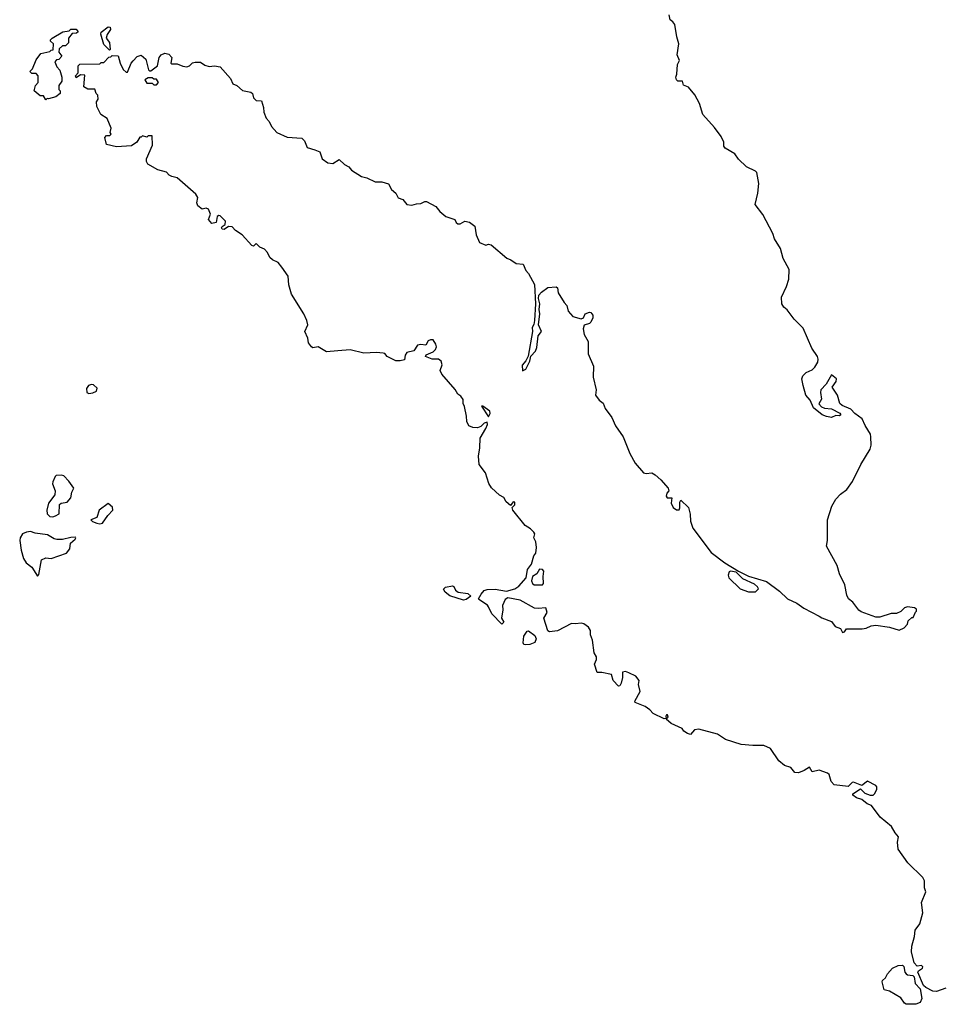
# Model space of a CAD drawing. Extents: x 1862350 to 2057294, y 212041 to 437318.
# Tile 190 of 256: x 1961616 to 1968264, y 345484 to 352600. Entities that reach past the tile are written whole.
import ezdxf

# ---------------------------------------------------------------- set-up
doc = ezdxf.new("R2010")
doc.units = 0

msp = doc.modelspace()

# ---------------------------------------------------------------- linework, layer by layer
at = {"layer": '0CON10XD'}
for points in [[(1962365, 352240), (1962385, 352220), (1962395, 352220), (1962422.5, 352285), (1962437, 352303), (1962466.4, 352333.6), (1962495, 352342.5), (1962527.5, 352315), (1962548.3, 352238.3), (1962555, 352230), (1962565, 352230), (1962612.5, 352265), (1962625, 352327.5), (1962640, 352345), (1962665, 352357.5), (1962695, 352351.2), (1962715, 352327.5), (1962710, 352285), (1962715, 352280), (1962755, 352280), (1962795, 352263.3), (1962825, 352260), (1962843.6, 352266.4), (1962865, 352286.7), (1962885, 352293.3), (1962923, 352293), (1962955, 352270), (1962985, 352262.5), (1963023.6, 352266.4), (1963065, 352258), (1963140, 352175), (1963157, 352137), (1963185, 352123.8), (1963227.8, 352087.8), (1963286.7, 352075), (1963298.8, 352065), (1963305.8, 352035), (1963325, 352016), (1963365, 352012.5), (1963379.2, 351965), (1963380.9, 351930.9), (1963397.5, 351887.5), (1963420, 351865), (1963436.7, 351826.7), (1963474.5, 351784.5), (1963549.7, 351749.7), (1963655, 351743.8), (1963674, 351725), (1963695, 351676.9), (1963749.6, 351659.6), (1963785.7, 351645.7), (1963804, 351594), (1963844.1, 351564.1), (1963880, 351560), (1963925, 351590), (1963965, 351553.8), (1963995, 351536.7), (1964015, 351513.3), (1964086.1, 351466.1), (1964125, 351456), (1964185, 351428.8), (1964235, 351428), (1964282.5, 351412.5), (1964303.3, 351373.3), (1964335.3, 351345), (1964352.9, 351312.9), (1964385, 351299.3), (1964415, 351263.5), (1964450.4, 351259.6), (1964485, 351269.7), (1964515, 351270), (1964545, 351286.2), (1964556.1, 351286.1), (1964625, 351250), (1964654.4, 351214.4), (1964697.7, 351177.7), (1964762.5, 351155), (1964770.8, 351135), (1964784.6, 351124.6), (1964800, 351125), (1964835, 351143.8), (1964867, 351137), (1964907.5, 351107.5), (1964915.7, 351045), (1964940.5, 350990.5), (1964985, 350970), (1965005, 350976.7), (1965025, 350972.5), (1965137.5, 350875), (1965166.7, 350865), (1965205, 350836.7), (1965255, 350832.5), (1965275, 350787.5), (1965294, 350765), (1965337.3, 350685), (1965344, 350545), (1965338.8, 350425), (1965333, 350397), (1965320, 350375), (1965324.2, 350345), (1965292, 350168), (1965276.1, 350133.9), (1965248.3, 350101.7), (1965251.7, 350061.7), (1965276, 350075), (1965305, 350132.5), (1965311.7, 350168.3), (1965345.8, 350205), (1965355, 350230), (1965365.4, 350314.6), (1965388.6, 350345), (1965367.9, 350395), (1965376.5, 350475), (1965372, 350505), (1965375.6, 350545), (1965366.5, 350585), (1965370.3, 350609.7), (1965388.9, 350631.1), (1965435, 350664.6), (1965495, 350667.8), (1965502.9, 350662.9), (1965508.5, 350625), (1965551.4, 350555), (1965571.9, 350535), (1965582.1, 350492.1), (1965615.2, 350455.2), (1965675, 350436.6), (1965692.7, 350445), (1965704, 350475), (1965735, 350485.6), (1965745, 350484), (1965758.6, 350465), (1965760.6, 350445), (1965745.6, 350414.4), (1965735, 350404), (1965697.5, 350392.5), (1965688.8, 350365), (1965698, 350325), (1965726, 350275), (1965726.1, 350185), (1965764, 350095), (1965762.2, 350015), (1965784.5, 349925), (1965778.4, 349885), (1965805, 349850.4), (1965835, 349828.8), (1965849.1, 349789.1), (1965896, 349725), (1965924.3, 349665), (1965978.6, 349585), (1966025.8, 349465), (1966065, 349394), (1966125, 349324.6), (1966145, 349319.6), (1966185, 349325.9), (1966210, 349310), (1966252.2, 349275), (1966304.2, 349215), (1966310, 349195), (1966295, 349177.5), (1966290, 349155), (1966297.5, 349145), (1966330, 349145), (1966325.8, 349105), (1966340, 349075), (1966365, 349057.6), (1966382.6, 349057.4), (1966388.5, 349071.5), (1966388, 349112), (1966395, 349126.7), (1966451.2, 349075), (1966464, 349025), (1966465.8, 348975), (1966481.4, 348925), (1966615, 348750), (1966713.3, 348675), (1966813.6, 348613.6), (1966885, 348578.8), (1967015, 348540), (1967108.8, 348468.8), (1967167.5, 348415), (1967235, 348383.3), (1967285, 348347.5), (1967395, 348290), (1967415, 348276.7), (1967485, 348250), (1967512.5, 348215), (1967549.2, 348199.2), (1967565, 348172), (1967578.8, 348175), (1967593.6, 348196.4), (1967706.4, 348196.4), (1967735, 348202), (1967770.7, 348219.3), (1967805, 348223.8), (1967905, 348210), (1967975, 348187.5), (1968010, 348205), (1968035, 348230), (1968040, 348255), (1968065, 348280), (1968075, 348280), (1968091.7, 348318.3), (1968100, 348325), (1968098.3, 348338.3), (1968085, 348350), (1968035, 348356.7), (1968011.7, 348348.3), (1967985, 348322.5), (1967955, 348307.5), (1967915, 348307.5), (1967835, 348282.5), (1967805, 348282.5), (1967699.3, 348319.3), (1967682.3, 348332.3), (1967640, 348390), (1967607.5, 348415), (1967595, 348440), (1967581.2, 348515), (1967543.8, 348595), (1967526.2, 348655), (1967448.8, 348795), (1967456, 348835), (1967456.2, 348985), (1967486.2, 349085), (1967516.1, 349133.9), (1967550.5, 349169.5), (1967595.9, 349204.1), (1967637.7, 349262.3), (1967698, 349385), (1967764.3, 349495), (1967770.8, 349525), (1967770, 349585), (1967767.1, 349605), (1967727.3, 349667.3), (1967707.1, 349715), (1967653.1, 349753.1), (1967624.2, 349785), (1967561.4, 349811.4), (1967545.3, 349825.3), (1967529.4, 349885), (1967490, 349945), (1967518.6, 349985), (1967520.8, 350005), (1967485, 350032), (1967446.7, 349965), (1967407.5, 349925), (1967404.4, 349905), (1967412, 349858), (1967393.6, 349823.6), (1967411.4, 349801.4), (1967435, 349791.4), (1967485, 349788.2), (1967545, 349756.2), (1967552.5, 349745), (1967543, 349737), (1967515, 349738.6), (1967485, 349724), (1967447.5, 349732.5), (1967417.5, 349745), (1967354.1, 349794.1), (1967329.5, 349849.5), (1967298.8, 349885), (1967278.8, 349955), (1967271.2, 350005), (1967276.7, 350025), (1967301.2, 350048.8), (1967345, 350070), (1967365, 350087.5), (1967385.8, 350124.2), (1967388.8, 350145), (1967383.3, 350165), (1967342, 350225), (1967280.9, 350370.9), (1967215, 350436.2), (1967165, 350503.8), (1967141.1, 350521.1), (1967125.6, 350545), (1967122.5, 350595), (1967159.5, 350670.5), (1967175.6, 350725), (1967178.1, 350795), (1967134.7, 350874.7), (1967115.6, 350945), (1967073.1, 351015), (1967061.5, 351055), (1966988.8, 351191.2), (1966934.2, 351265), (1966952.5, 351345), (1966958.5, 351415), (1966945.4, 351495.4), (1966935, 351505.6), (1966871.1, 351535), (1966812, 351592), (1966785, 351630.8), (1966715, 351670), (1966707.5, 351685), (1966706.2, 351715), (1966686.5, 351755), (1966639.5, 351819.5), (1966554.1, 351915), (1966530.9, 351995), (1966495.9, 352055.9), (1966451.3, 352111.3), (1966415.8, 352125.8), (1966408, 352155), (1966375, 352154.6), (1966365, 352166), (1966359.5, 352185), (1966366.7, 352205), (1966371.8, 352275), (1966386.7, 352305), (1966369.1, 352345), (1966381.4, 352425), (1966365.7, 352475), (1966352.5, 352565), (1966337, 352583), (1966318.3, 352598.3), (1966312.2, 352635)], [(1961805, 352020), (1961788.3, 352048.3), (1961765, 352050), (1961720, 352085), (1961730, 352125), (1961750, 352145), (1961750, 352195), (1961735, 352210), (1961705, 352210), (1961690, 352225), (1961710, 352245), (1961735, 352310), (1961770, 352355), (1961835, 352370), (1961845, 352380), (1961858.3, 352381.7), (1961860, 352425), (1961840, 352445), (1961840, 352455), (1961850, 352465), (1961928.3, 352511.7), (1961975, 352520), (1961985, 352530), (1962025, 352530), (1962038.3, 352511.7), (1962027, 352503), (1961995, 352500), (1961970, 352465), (1961968.3, 352431.7), (1961948.3, 352411.7), (1961925, 352410), (1961901.7, 352388.3), (1961900, 352365), (1961920, 352335), (1961898.3, 352311.7), (1961881.7, 352308.3), (1961870, 352295), (1961885, 352260), (1961907.5, 352235), (1961920, 352185), (1961920, 352155), (1961900, 352125), (1961900, 352095), (1961910, 352085), (1961910, 352065), (1961877, 352043), (1961825, 352027.5), (1961815, 352030), (1961805, 352020)], [(1962265, 352380), (1962225, 352420), (1962202.5, 352495), (1962205, 352510), (1962255, 352547.5), (1962270, 352545), (1962271.7, 352528.3), (1962248, 352492), (1962242.5, 352465), (1962266.7, 352435), (1962270, 352385), (1962265, 352380)], [(1968310.7, 345599.3), (1968245, 345577.5), (1968218.3, 345578.3), (1968165.8, 345605.8), (1968150.3, 345620.3), (1968109.2, 345715), (1968114.2, 345725.8), (1968141.9, 345745), (1968145.4, 345755), (1968135, 345765.4), (1968105, 345760), (1968083.1, 345783.1), (1968063, 345863), (1968064.4, 345905), (1968085.4, 345975), (1968090.4, 346019.6), (1968123.1, 346065), (1968144.1, 346145), (1968135, 346220), (1968165.8, 346295.8), (1968158, 346325), (1968156.4, 346376.4), (1968145, 346400), (1968037.5, 346505), (1967967.5, 346605), (1967962.5, 346655), (1967970, 346695), (1967943.9, 346723.9), (1967918.3, 346768.3), (1967837.3, 346837.3), (1967775, 346920), (1967741.7, 346931.7), (1967705, 346964), (1967665.5, 346975.5), (1967639.2, 346995), (1967638, 347005), (1967695, 347040), (1967725, 347009.5), (1967765.3, 346995.3), (1967785, 346996.3), (1967796.8, 347005), (1967812.7, 347035), (1967812.8, 347055), (1967805, 347063.9), (1967745, 347095.6), (1967705, 347066.2), (1967645, 347088.5), (1967633.8, 347086.2), (1967605, 347058.9), (1967505, 347070), (1967481.4, 347095), (1967467.5, 347145), (1967455, 347155.3), (1967395, 347176.5), (1967345, 347164.2), (1967325, 347196.9), (1967286.9, 347173.1), (1967246.5, 347156.5), (1967218.8, 347158.8), (1967190, 347195), (1967145, 347210), (1967104.3, 347244.3), (1967045, 347332), (1966995, 347353.1), (1966917, 347353), (1966831.7, 347361.7), (1966718.5, 347398.5), (1966660, 347435), (1966525, 347471.1), (1966493.6, 347466.4), (1966465, 347432.5), (1966445, 347440), (1966418.3, 347458.3), (1966405, 347477.5), (1966325, 347513.8), (1966290, 347545), (1966305, 347560), (1966300, 347575), (1966292.5, 347575), (1966287.5, 347565), (1966290, 347550), (1966275, 347547.5), (1966196.7, 347585), (1966171.7, 347611.7), (1966137.5, 347635), (1966066.7, 347665), (1966064, 347675), (1966102.8, 347745), (1966088.8, 347795), (1966095.4, 347825), (1966069.5, 347855), (1966018.7, 347878.7), (1965995, 347889.7), (1965973.4, 347885), (1965973.5, 347845), (1965964.4, 347805.6), (1965955, 347786.4), (1965945, 347783.2), (1965905.3, 347825), (1965895, 347868.1), (1965825, 347881.9), (1965790.7, 347880.7), (1965772, 347942), (1965785.3, 347974.7), (1965786.1, 347995), (1965768.8, 348025), (1965756.2, 348115), (1965742.5, 348155), (1965742.5, 348185), (1965729.3, 348209.3), (1965695, 348232.5), (1965675, 348237.5), (1965635, 348232.5), (1965605, 348236.2), (1965505, 348182), (1965446.1, 348176.1), (1965433.8, 348183.8), (1965406.4, 348273.6), (1965430, 348315), (1965419.3, 348349.3), (1965365, 348344), (1965337.7, 348347.7), (1965235, 348403.8), (1965145, 348422.5), (1965125, 348410), (1965106.7, 348365), (1965108.8, 348335), (1965098.6, 348275), (1965116, 348245), (1965100.7, 348230.7), (1965030, 348305), (1965006.2, 348356.2), (1964998.3, 348368.3), (1964935, 348410), (1964932.5, 348415), (1964952.6, 348447.4), (1964975, 348474), (1964995, 348482.5), (1965054.1, 348484.1), (1965135, 348470), (1965195, 348486), (1965225, 348506), (1965276.7, 348565), (1965286.7, 348625), (1965316.7, 348665), (1965333.3, 348725), (1965346.7, 348745), (1965353.3, 348785), (1965346.7, 348825), (1965333.9, 348853.9), (1965339.2, 348885), (1965334, 348895), (1965309.6, 348919.6), (1965271.2, 348945), (1965182, 349055), (1965177.5, 349075), (1965196.8, 349093.2), (1965195, 349113.3), (1965183.3, 349115), (1965165, 349087.5), (1965133.8, 349115), (1965115, 349146.7), (1965085, 349163.8), (1965026.8, 349216.8), (1965007, 349247), (1964982.5, 349325), (1964938.8, 349385), (1964932.5, 349445), (1964943.6, 349506.4), (1964944, 349575), (1964986.2, 349645), (1964997.5, 349675), (1964995, 349690), (1964975, 349682.5), (1964949.4, 349660.6), (1964925, 349650), (1964891.7, 349651.7), (1964864, 349664), (1964848.6, 349695), (1964846.9, 349735), (1964832.9, 349805), (1964823.3, 349825), (1964822.2, 349855), (1964805, 349879.2), (1964782.7, 349892.7), (1964765, 349926.7), (1964668.8, 350038.8), (1964656.2, 350065), (1964669.3, 350105), (1964662, 350132), (1964645, 350145.2), (1964597, 350147), (1964550.8, 350165), (1964555, 350178.6), (1964605, 350199.1), (1964622.3, 350215), (1964628.2, 350235), (1964625.5, 350254.5), (1964605.7, 350285.7), (1964585, 350286.6), (1964570.2, 350279.8), (1964552.2, 350247.8), (1964515, 350252.8), (1964492.5, 350247.5), (1964464.6, 350205.4), (1964415, 350194.5), (1964402.8, 350175), (1964398.2, 350141.8), (1964366.2, 350133.8), (1964335, 350134.3), (1964273.5, 350165), (1964256.6, 350186.6), (1964245, 350190.4), (1964195, 350194.3), (1964105, 350190), (1964005, 350213.3), (1963916.6, 350206.6), (1963835, 350199.4), (1963775, 350234.6), (1963735, 350227.1), (1963725, 350235.8), (1963703.8, 350265), (1963698.4, 350298.4), (1963678.5, 350345), (1963698.6, 350395), (1963692.5, 350425), (1963670.8, 350475), (1963582, 350615), (1963562.3, 350682.3), (1963556.7, 350745), (1963510.6, 350810.6), (1963484, 350844), (1963443.8, 350865), (1963425, 350882), (1963406.6, 350916.6), (1963385, 350941.2), (1963352.5, 350955), (1963325, 350982.5), (1963306.1, 350963.9), (1963295, 350967.5), (1963225.4, 351045.4), (1963176, 351075), (1963152.1, 351102.1), (1963126.1, 351103.9), (1963095, 351082.9), (1963080, 351085), (1963076, 351095), (1963080, 351105), (1963100.9, 351119.1), (1963104.5, 351144.5), (1963065, 351182), (1963055, 351184.2), (1963043.3, 351176.7), (1963036, 351135), (1963005, 351126.2), (1962981.9, 351155), (1962994.5, 351195), (1962980.7, 351229.3), (1962965, 351238.1), (1962935, 351229.6), (1962904.6, 351255), (1962897.1, 351275), (1962904.3, 351315), (1962889.8, 351339.8), (1962755.8, 351455.8), (1962715, 351466.2), (1962697.5, 351475), (1962677.7, 351497.7), (1962614.5, 351514.5), (1962543.3, 351555), (1962533.3, 351575), (1962533.3, 351595), (1962577, 351693), (1962575, 351760), (1962545, 351760), (1962535, 351750), (1962505, 351760), (1962495, 351750), (1962485, 351750), (1962462.5, 351715), (1962425, 351687.5), (1962315, 351680), (1962245, 351697.5), (1962232.3, 351747.7), (1962245, 351762.5), (1962267, 351763), (1962278.3, 351771.7), (1962270, 351785), (1962277.5, 351815), (1962247.5, 351885), (1962203.6, 351913.6), (1962173, 351973), (1962172.5, 352005), (1962182.5, 352025), (1962180, 352055), (1962170, 352065), (1962158.3, 352098.3), (1962108.3, 352098.3), (1962080, 352115), (1962088.3, 352198.3), (1962055, 352200), (1962025, 352180), (1962020, 352195), (1962040, 352215), (1962040, 352265), (1962051.7, 352278.3), (1962195, 352280), (1962205, 352290), (1962225, 352290), (1962261.7, 352328.3), (1962275, 352330), (1962285, 352340), (1962328.3, 352338.3), (1962342.5, 352285), (1962365, 352240)], [(1962605, 352130), (1962620, 352145), (1962605, 352170), (1962585, 352170), (1962575, 352180), (1962545, 352180), (1962520, 352165), (1962535, 352140), (1962575, 352140), (1962585, 352130), (1962605, 352130)], [(1962115, 349898), (1962145, 349903.1), (1962171.2, 349915), (1962177, 349937), (1962150, 349960), (1962135, 349962.9), (1962113.8, 349956.2), (1962098.6, 349935), (1962102, 349905), (1962115, 349898)], [(1965005, 349730), (1965017, 349753), (1965015, 349770), (1964965, 349806), (1964955, 349807.5), (1965005, 349730)], [(1961855, 349006.7), (1961875, 349013.8), (1961901.7, 349028.3), (1961904.2, 349095.8), (1961915, 349106), (1961958.3, 349111.7), (1961986.1, 349143.9), (1961993.3, 349185), (1962006.7, 349215), (1961972.5, 349265), (1961935, 349302.5), (1961915, 349306.7), (1961880, 349305), (1961871.7, 349298.3), (1961855, 349260), (1961853.3, 349245), (1961872, 349195), (1961870, 349165), (1961824.3, 349105), (1961812.9, 349055), (1961815, 349027.5), (1961835, 349010), (1961855, 349006.7)], [(1962195, 348956.2), (1962215, 348961.2), (1962252.7, 349017.3), (1962290, 349055), (1962286.1, 349076.1), (1962255, 349102.5), (1962191.2, 349055), (1962175, 349002.5), (1962130, 348985), (1962143, 348973), (1962175, 348960), (1962195, 348956.2)], [(1961745, 348577.5), (1961755, 348590), (1961775, 348695.7), (1961805, 348710.6), (1961845, 348706.2), (1961955, 348744.2), (1961978.6, 348775), (1961983.1, 348816.9), (1962016.7, 348845), (1962022.5, 348855), (1962018.8, 348858.8), (1961985, 348858.1), (1961925, 348841.8), (1961883.7, 348843.7), (1961865, 348846.7), (1961817, 348877), (1961728.3, 348888.3), (1961695, 348900), (1961664.3, 348895.7), (1961637.3, 348882.7), (1961618.8, 348855), (1961616.2, 348835), (1961626.2, 348765), (1961643.3, 348705), (1961664.1, 348674.1), (1961705, 348643.3), (1961745, 348577.5)], [(1965395, 348515.5), (1965402.9, 348525), (1965400, 348575), (1965406.1, 348615), (1965395, 348627.3), (1965375, 348628.9), (1965355, 348594), (1965323.9, 348576.1), (1965316.4, 348545), (1965322.9, 348525), (1965335, 348516.5), (1965395, 348515.5)], [(1966935, 348463.6), (1966957.3, 348487.3), (1966950.9, 348500.9), (1966929.1, 348519.1), (1966845, 348559.2), (1966796.4, 348606.4), (1966755.6, 348614.4), (1966745, 348608.6), (1966737.1, 348585), (1966742.1, 348565), (1966825, 348486.7), (1966885, 348465.6), (1966935, 348463.6)], [(1964825, 348403.8), (1964725, 348436.7), (1964691.7, 348461.7), (1964680, 348485), (1964695, 348498.6), (1964745, 348507.5), (1964755, 348502.5), (1964767.7, 348477.7), (1964785, 348462.5), (1964855, 348452.5), (1964877, 348433), (1964845, 348410), (1964825, 348403.8)], [(1965270.7, 348080.7), (1965260, 348085), (1965257, 348097), (1965261.2, 348145), (1965285, 348180), (1965295, 348183.3), (1965340, 348150), (1965348.8, 348125), (1965341.2, 348098.8), (1965305, 348084), (1965270.7, 348080.7)], [(1968095, 345483.8), (1968024.1, 345484.1), (1968011.4, 345491.4), (1967985, 345530), (1967905, 345579.2), (1967865, 345587.5), (1967850, 345645), (1967852.5, 345655), (1967875.8, 345674.2), (1967890, 345705), (1967925, 345746), (1967967.5, 345765), (1967997.5, 345767.5), (1968007.7, 345757.7), (1968015.7, 345715), (1968025, 345702.9), (1968035, 345695.8), (1968071.9, 345691.9), (1968082.2, 345682.2), (1968090, 345635), (1968126.5, 345596.5), (1968137.8, 345525), (1968125, 345496.2), (1968095, 345483.8)]]:
    msp.add_lwpolyline(points, dxfattribs=at)

doc.saveas('drawing.dxf')
